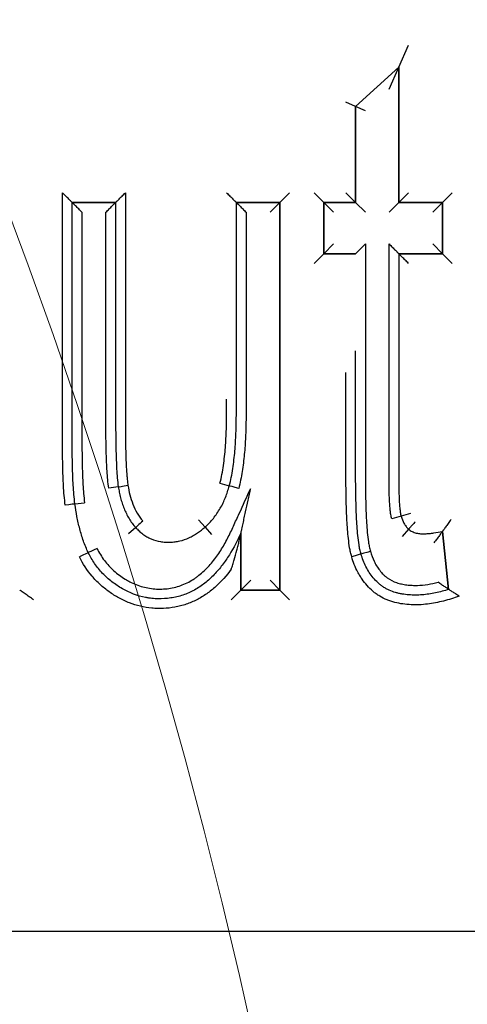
# Model space of a CAD drawing. Header units: millimetres. Extents: x 506 to 3445, y -268 to 1810.
# Tile 18 of 142: x 1751.75 to 1756.35, y 1446.4 to 1456.53. Entities that reach past the tile are written whole.
import ezdxf
from ezdxf.lldxf.tags import DXFTag

# ---------------------------------------------------------------- set-up
doc = ezdxf.new("R2010")
doc.units = ezdxf.units.MM
tags = doc.linetypes.add('DASHDOT', pattern=[70, 31, -13, 13, -13]).pattern_tags.tags
tags[10:11] = [DXFTag(74, 4), DXFTag(75, 0), DXFTag(340, '0'), DXFTag(46, 0.0), DXFTag(50, 0.0), DXFTag(44, 0.0), DXFTag(45, 0.0)]
tags[8:9] = [DXFTag(74, 4), DXFTag(75, 0), DXFTag(340, '0'), DXFTag(46, 0.0), DXFTag(50, 0.0), DXFTag(44, 0.0), DXFTag(45, 0.0)]
tags[6:7] = [DXFTag(74, 4), DXFTag(75, 0), DXFTag(340, '0'), DXFTag(46, 0.0), DXFTag(50, 0.0), DXFTag(44, 0.0), DXFTag(45, 0.0)]
tags[4:5] = [DXFTag(74, 4), DXFTag(75, 0), DXFTag(340, '0'), DXFTag(46, 0.0), DXFTag(50, 0.0), DXFTag(44, 0.0), DXFTag(45, 0.0)]
doc.dimstyles.get("Standard").update_dxf_attribs({"dimtxt": 20, "dimasz": 10, "dimexe": 9, "dimexo": 9, "dimgap": 10, "dimtad": 0, "dimtih": 1, "dimtoh": 1, "dimdsep": 46, "dimtxsty": 'Standard', "dimcen": 0.09, "dimadec": 0, "dimazin": 0, "dimtfac": 1, "dimtofl": 0, "dimtmove": 0, "dimatfit": 3, "dimfxl": 0, "dimtolj": 1, "dimtzin": 0, "dimarcsym": 0})

# ---------------------------------------------------------------- blocks, each defined once
blk = doc.blocks.new('*D9')
at = {"color": 0, "lineweight": -2}
for p, q in [((1237.697, 1317.271), (1237.697, 1552.232)), ((1763.697, 1308.271), (1763.697, 1552.232)), ((1247.697, 1543.232), (1464.03, 1543.232)), ((1753.697, 1543.232), (1537.364, 1543.232))]:
    blk.add_line(p, q, dxfattribs=at)
at = {"color": 0, "lineweight": 18}
for points in [[(1247.697, 1544.899), (1247.697, 1541.566), (1237.697, 1543.232)], [(1753.697, 1544.899), (1753.697, 1541.566), (1763.697, 1543.232)]]:
    blk.add_solid(points, dxfattribs=at)
at = {"layer": 'Defpoints', "color": 0, "lineweight": 18}
for p in [(1763.697, 1543.232), (1237.697, 1308.271), (1763.697, 1299.271)]:
    blk.add_point(p, dxfattribs=at)
at = {"color": 0, "lineweight": 18, "insert": (1500.697, 1543.232), "char_height": 20, "attachment_point": 5}
blk.add_mtext('\\A1;526', dxfattribs=at)
blk = doc.blocks.new('*D10')
at = {"color": 0, "lineweight": -2}
for p, q in [((1111.197, 1420.671), (1111.197, 1598.988)), ((1895.597, 1441.72), (1895.597, 1598.988)), ((1121.197, 1589.988), (1466.73, 1589.988)), ((1885.597, 1589.988), (1540.064, 1589.988))]:
    blk.add_line(p, q, dxfattribs=at)
at = {"color": 0, "lineweight": 18}
for points in [[(1121.197, 1591.655), (1121.197, 1588.321), (1111.197, 1589.988)], [(1885.597, 1591.655), (1885.597, 1588.321), (1895.597, 1589.988)]]:
    blk.add_solid(points, dxfattribs=at)
at = {"layer": 'Defpoints', "color": 0, "lineweight": 18}
for p in [(1895.597, 1589.988), (1895.597, 1432.72), (1111.197, 1411.671)]:
    blk.add_point(p, dxfattribs=at)
at = {"color": 0, "lineweight": 18, "insert": (1503.397, 1589.988), "char_height": 20, "attachment_point": 5}
blk.add_mtext('\\A1;785', dxfattribs=at)

msp = doc.modelspace()

# ---------------------------------------------------------------- linework, layer by layer
for p, q in [((1755.65, 1456.04), (1755.75, 1456.267)), ((1755.207, 1455.635), (1755.65, 1456.04)), ((1755.65, 1456.04), (1755.207, 1455.635)), ((1755.207, 1455.635), (1755.65, 1456.04)), ((1755.55, 1455.813), (1755.65, 1456.04)), ((1755.65, 1456.04), (1755.65, 1454.648)), ((1755.65, 1454.648), (1755.65, 1456.04)), ((1755.65, 1456.04), (1755.65, 1454.648)), ((1755.207, 1455.635), (1755.107, 1455.679)), ((1755.207, 1455.635), (1755.207, 1454.648)), ((1755.207, 1454.648), (1755.207, 1455.635)), ((1755.307, 1455.591), (1755.207, 1455.635)), ((1755.207, 1454.648), (1755.207, 1455.635)), ((1754.527, 1454.748), (1754.427, 1454.648)), ((1754.88, 1454.648), (1754.78, 1454.748)), ((1755.207, 1454.648), (1755.107, 1454.748)), ((1755.75, 1454.748), (1755.65, 1454.648)), ((1756.199, 1454.748), (1756.099, 1454.648)), ((1752.74, 1454.648), (1752.294, 1454.648)), ((1752.294, 1454.648), (1752.74, 1454.648)), ((1752.294, 1454.648), (1752.74, 1454.648)), ((1754.427, 1454.648), (1753.981, 1454.648)), ((1753.981, 1454.648), (1754.427, 1454.648)), ((1754.427, 1454.648), (1754.327, 1454.548)), ((1754.427, 1450.664), (1754.427, 1454.648)), ((1754.427, 1454.648), (1754.427, 1450.664)), ((1754.88, 1454.648), (1754.88, 1454.122)), ((1755.207, 1454.648), (1754.88, 1454.648)), ((1754.88, 1454.122), (1754.88, 1454.648)), ((1754.88, 1454.648), (1754.98, 1454.548)), ((1754.88, 1454.648), (1755.207, 1454.648)), ((1755.207, 1454.648), (1755.307, 1454.548)), ((1755.55, 1454.548), (1755.65, 1454.648)), ((1755.65, 1454.648), (1756.099, 1454.648)), ((1756.099, 1454.648), (1755.65, 1454.648)), ((1755.65, 1454.648), (1756.099, 1454.648)), ((1755.999, 1454.548), (1756.099, 1454.648)), ((1756.099, 1454.648), (1756.099, 1454.122)), ((1756.099, 1454.122), (1756.099, 1454.648)), ((1756.099, 1454.648), (1756.099, 1454.122)), ((1754.88, 1454.122), (1754.98, 1454.222)), ((1755.999, 1454.222), (1756.099, 1454.122)), ((1754.88, 1454.122), (1754.78, 1454.022)), ((1754.88, 1454.122), (1755.207, 1454.122)), ((1755.207, 1454.122), (1754.88, 1454.122)), ((1755.207, 1454.122), (1754.88, 1454.122)), ((1756.099, 1454.122), (1755.65, 1454.122)), ((1755.65, 1454.122), (1756.099, 1454.122)), ((1756.099, 1454.122), (1755.65, 1454.122)), ((1756.199, 1454.022), (1756.099, 1454.122)), ((1752.767, 1451.726), (1752.669, 1451.711)), ((1753.812, 1451.761), (1753.908, 1451.734)), ((1752.321, 1451.549), (1752.421, 1451.562)), ((1753.593, 1451.386), (1753.659, 1451.311)), ((1755.675, 1451.422), (1755.578, 1451.395)), ((1755.771, 1451.45), (1755.675, 1451.422)), ((1752.946, 1451.307), (1752.871, 1451.24)), ((1753.659, 1451.311), (1753.726, 1451.236)), ((1755.751, 1451.29), (1755.684, 1451.215)), ((1754.028, 1451.249), (1754.028, 1450.664)), ((1754.028, 1450.664), (1754.028, 1451.249)), ((1756.163, 1450.671), (1756.099, 1451.267)), ((1756.099, 1451.267), (1756.163, 1450.671)), ((1754.028, 1450.664), (1754.128, 1450.764)), ((1754.427, 1450.664), (1754.327, 1450.764)), ((1753.928, 1450.564), (1754.028, 1450.664)), ((1754.028, 1450.664), (1754.427, 1450.664)), ((1754.427, 1450.664), (1754.028, 1450.664)), ((1754.527, 1450.564), (1754.427, 1450.664)), ((1703.446, 1447.158), (1811.84, 1447.158))]:
    msp.add_line(p, q)
at = {"linetype": 'DASHDOT', "lineweight": 18}
msp.add_circle((1693.697, 1432.72), 61.9, dxfattribs=at)
for centre, major_axis, ratio, start_param, end_param in [((1752.866, 1451.741), (0.0988, 0.0154), 0.004087, 3.141593, 4.71239), ((1754.005, 1451.708), (-0.0964, 0.0266), 0.004839, 4.712389, 6.283185), ((1752.222, 1451.535), (-0.099, -0.0139), 0.008276, 3.141593, 4.712387), ((1753.021, 1451.373), (0.0747, 0.0665), 0.005096, 1.570796, 3.141593), ((1752.549, 1451.091), (-0.0903, -0.043), 0.005533, 4.712404, 6.283185), ((1752.369, 1451.004), (-0.09, -0.0435), 0.005533, 3.141593, 4.712388), ((1755.166, 1451.006), (-0.0961, -0.0278), 0.002969, 3.141593, 4.712388), ((1755.358, 1451.061), (-0.0961, -0.0275), 0.002969, 4.712389, 6.283185)]:
    msp.add_ellipse(centre, major_axis=major_axis, ratio=ratio, start_param=start_param, end_param=end_param)
for points, knots in [([(1752.294, 1454.648), (1752.294, 1454.648), (1752.293, 1454.649), (1752.29, 1454.652), (1752.289, 1454.653), (1752.286, 1454.656), (1752.285, 1454.657), (1752.281, 1454.661), (1752.28, 1454.662), (1752.276, 1454.666), (1752.274, 1454.668), (1752.268, 1454.674), (1752.263, 1454.679), (1752.248, 1454.694), (1752.238, 1454.704), (1752.222, 1454.72), (1752.216, 1454.726), (1752.205, 1454.737), (1752.199, 1454.743), (1752.194, 1454.748)], [0, 0, 0, 0, 0.125, 0.125, 0.1875, 0.1875, 0.25, 0.25, 0.3125, 0.3125, 0.375, 0.375, 0.5, 0.5, 0.75, 0.75, 0.875, 0.875, 1, 1, 1, 1]), ([(1752.222, 1451.536), (1752.218, 1451.569), (1752.214, 1451.602), (1752.208, 1451.669), (1752.206, 1451.702), (1752.2, 1451.803), (1752.198, 1451.87), (1752.195, 1452.003), (1752.194, 1452.07), (1752.194, 1452.171), (1752.194, 1452.204), (1752.194, 1452.271), (1752.194, 1452.572), (1752.194, 1453.409), (1752.194, 1454.213), (1752.194, 1454.748)], [0, 0, 0, 0, 0.03125, 0.03125, 0.0625, 0.0625, 0.125, 0.125, 0.1875, 0.1875, 0.21875, 0.21875, 0.25, 0.5, 1, 1, 1, 1]), ([(1752.74, 1454.648), (1752.74, 1454.648), (1752.741, 1454.649), (1752.743, 1454.652), (1752.744, 1454.653), (1752.747, 1454.656), (1752.748, 1454.657), (1752.752, 1454.661), (1752.754, 1454.662), (1752.757, 1454.666), (1752.759, 1454.668), (1752.766, 1454.674), (1752.77, 1454.679), (1752.785, 1454.694), (1752.795, 1454.704), (1752.812, 1454.72), (1752.817, 1454.726), (1752.828, 1454.737), (1752.834, 1454.743), (1752.84, 1454.748)], [0, 0, 0, 0, 0.125, 0.125, 0.1875, 0.1875, 0.25, 0.25, 0.3125, 0.3125, 0.375, 0.375, 0.5, 0.5, 0.75, 0.75, 0.875, 0.875, 1, 1, 1, 1]), ([(1752.84, 1454.748), (1752.84, 1454.247), (1752.84, 1453.495), (1752.84, 1452.743), (1752.84, 1452.429), (1752.84, 1452.367), (1752.841, 1452.241), (1752.841, 1452.179), (1752.844, 1452.053), (1752.846, 1451.991), (1752.851, 1451.897), (1752.853, 1451.866), (1752.857, 1451.819), (1752.859, 1451.803), (1752.862, 1451.772), (1752.864, 1451.757), (1752.866, 1451.741)], [0, 0, 0, 0, 0.5, 0.75, 0.75, 0.8125, 0.8125, 0.875, 0.875, 0.9375, 0.9375, 0.96875, 0.96875, 0.984375, 0.984375, 1, 1, 1, 1]), ([(1753.881, 1454.748), (1753.886, 1454.743), (1753.892, 1454.737), (1753.903, 1454.726), (1753.909, 1454.72), (1753.925, 1454.704), (1753.936, 1454.694), (1753.95, 1454.679), (1753.955, 1454.674), (1753.961, 1454.668), (1753.963, 1454.666), (1753.967, 1454.662), (1753.969, 1454.661), (1753.972, 1454.657), (1753.973, 1454.656), (1753.976, 1454.653), (1753.977, 1454.652), (1753.98, 1454.649), (1753.981, 1454.648), (1753.981, 1454.648)], [0, 0, 0, 0, 0.125, 0.125, 0.25, 0.25, 0.5, 0.5, 0.625, 0.625, 0.6875, 0.6875, 0.75, 0.75, 0.8125, 0.8125, 0.875, 0.875, 1, 1, 1, 1]), ([(1752.394, 1454.548), (1752.388, 1454.554), (1752.382, 1454.56), (1752.371, 1454.571), (1752.366, 1454.576), (1752.349, 1454.593), (1752.339, 1454.603), (1752.324, 1454.618), (1752.32, 1454.622), (1752.313, 1454.629), (1752.311, 1454.631), (1752.308, 1454.634), (1752.306, 1454.636), (1752.303, 1454.639), (1752.301, 1454.641), (1752.298, 1454.644), (1752.297, 1454.645), (1752.295, 1454.647), (1752.294, 1454.648), (1752.294, 1454.648)], [0, 0, 0, 0, 0.125, 0.125, 0.25, 0.25, 0.5, 0.5, 0.625, 0.625, 0.6875, 0.6875, 0.75, 0.75, 0.8125, 0.8125, 0.875, 0.875, 1, 1, 1, 1]), ([(1752.321, 1451.549), (1752.317, 1451.581), (1752.314, 1451.613), (1752.308, 1451.677), (1752.306, 1451.709), (1752.3, 1451.806), (1752.298, 1451.87), (1752.295, 1451.999), (1752.294, 1452.064), (1752.294, 1452.161), (1752.294, 1452.193), (1752.294, 1452.258), (1752.294, 1452.548), (1752.294, 1453.356), (1752.294, 1454.131), (1752.294, 1454.648)], [0, 0, 0, 0, 0.03125, 0.03125, 0.0625, 0.0625, 0.125, 0.125, 0.1875, 0.1875, 0.21875, 0.21875, 0.25, 0.5, 1, 1, 1, 1]), ([(1752.64, 1454.548), (1752.645, 1454.554), (1752.651, 1454.56), (1752.662, 1454.571), (1752.668, 1454.576), (1752.684, 1454.593), (1752.694, 1454.603), (1752.709, 1454.618), (1752.714, 1454.622), (1752.72, 1454.629), (1752.722, 1454.631), (1752.726, 1454.634), (1752.727, 1454.636), (1752.731, 1454.639), (1752.732, 1454.641), (1752.735, 1454.644), (1752.736, 1454.645), (1752.739, 1454.647), (1752.74, 1454.648), (1752.74, 1454.648)], [0, 0, 0, 0, 0.125, 0.125, 0.25, 0.25, 0.5, 0.5, 0.625, 0.625, 0.6875, 0.6875, 0.75, 0.75, 0.8125, 0.8125, 0.875, 0.875, 1, 1, 1, 1]), ([(1752.74, 1454.648), (1752.74, 1454.161), (1752.74, 1453.43), (1752.74, 1452.699), (1752.74, 1452.334), (1752.74, 1452.212), (1752.745, 1452.029), (1752.747, 1451.969), (1752.752, 1451.877), (1752.754, 1451.847), (1752.76, 1451.786), (1752.763, 1451.756), (1752.767, 1451.726)], [0, 0, 0, 0, 0.5, 0.75, 0.75, 0.875, 0.875, 0.9375, 0.9375, 0.96875, 0.96875, 1, 1, 1, 1]), ([(1753.908, 1451.734), (1753.916, 1451.764), (1753.923, 1451.793), (1753.935, 1451.852), (1753.94, 1451.882), (1753.949, 1451.942), (1753.953, 1451.972), (1753.96, 1452.033), (1753.963, 1452.063), (1753.97, 1452.154), (1753.974, 1452.215), (1753.979, 1452.337), (1753.98, 1452.397), (1753.981, 1452.489), (1753.981, 1452.519), (1753.981, 1452.58), (1753.981, 1452.671), (1753.981, 1452.884), (1753.981, 1453.553), (1753.981, 1454.162), (1753.981, 1454.648)], [0, 0, 0, 0, 0.03125, 0.03125, 0.0625, 0.0625, 0.09375, 0.09375, 0.125, 0.125, 0.1875, 0.1875, 0.25, 0.25, 0.28125, 0.28125, 0.3125, 0.375, 0.5, 1, 1, 1, 1]), ([(1753.981, 1454.648), (1753.981, 1454.648), (1753.982, 1454.647), (1753.985, 1454.645), (1753.986, 1454.644), (1753.988, 1454.641), (1753.99, 1454.639), (1753.993, 1454.636), (1753.995, 1454.634), (1753.999, 1454.631), (1754.001, 1454.629), (1754.007, 1454.622), (1754.011, 1454.618), (1754.026, 1454.603), (1754.036, 1454.593), (1754.053, 1454.576), (1754.058, 1454.571), (1754.07, 1454.56), (1754.075, 1454.554), (1754.081, 1454.548)], [0, 0, 0, 0, 0.125, 0.125, 0.1875, 0.1875, 0.25, 0.25, 0.3125, 0.3125, 0.375, 0.375, 0.5, 0.5, 0.75, 0.75, 0.875, 0.875, 1, 1, 1, 1]), ([(1752.394, 1454.548), (1752.394, 1454.05), (1752.394, 1453.304), (1752.394, 1452.526), (1752.394, 1452.245), (1752.394, 1452.183), (1752.394, 1452.152), (1752.394, 1452.059), (1752.395, 1451.997), (1752.398, 1451.872), (1752.4, 1451.81), (1752.405, 1451.717), (1752.408, 1451.686), (1752.413, 1451.624), (1752.416, 1451.593), (1752.421, 1451.562)], [0, 0, 0, 0, 0.5, 0.75, 0.78125, 0.78125, 0.8125, 0.8125, 0.875, 0.875, 0.9375, 0.9375, 0.96875, 0.96875, 1, 1, 1, 1]), ([(1752.669, 1451.711), (1752.664, 1451.74), (1752.661, 1451.769), (1752.656, 1451.828), (1752.653, 1451.858), (1752.648, 1451.947), (1752.646, 1452.006), (1752.642, 1452.124), (1752.641, 1452.183), (1752.64, 1452.301), (1752.64, 1452.36), (1752.64, 1452.479), (1752.64, 1452.538), (1752.64, 1452.656), (1752.64, 1452.833), (1752.64, 1453.484), (1752.64, 1454.075), (1752.64, 1454.548)], [0, 0, 0, 0, 0.03125, 0.03125, 0.0625, 0.0625, 0.125, 0.125, 0.1875, 0.1875, 0.25, 0.25, 0.3125, 0.3125, 0.375, 0.5, 1, 1, 1, 1]), ([(1754.081, 1454.548), (1754.081, 1454.074), (1754.081, 1453.481), (1754.081, 1452.828), (1754.081, 1452.65), (1754.081, 1452.561), (1754.081, 1452.532), (1754.081, 1452.472), (1754.081, 1452.443), (1754.079, 1452.354), (1754.078, 1452.295), (1754.072, 1452.177), (1754.068, 1452.118), (1754.057, 1452), (1754.05, 1451.941), (1754.037, 1451.854), (1754.031, 1451.824), (1754.019, 1451.766), (1754.013, 1451.737), (1754.005, 1451.708)], [0, 0, 0, 0, 0.5, 0.625, 0.6875, 0.6875, 0.71875, 0.71875, 0.75, 0.75, 0.8125, 0.8125, 0.875, 0.875, 0.9375, 0.9375, 0.96875, 0.96875, 1, 1, 1, 1]), ([(1755.207, 1454.122), (1755.207, 1454.122), (1755.208, 1454.123), (1755.211, 1454.126), (1755.212, 1454.127), (1755.215, 1454.13), (1755.216, 1454.131), (1755.219, 1454.134), (1755.221, 1454.136), (1755.225, 1454.14), (1755.227, 1454.142), (1755.233, 1454.148), (1755.238, 1454.153), (1755.252, 1454.167), (1755.263, 1454.178), (1755.279, 1454.194), (1755.285, 1454.2), (1755.296, 1454.211), (1755.302, 1454.217), (1755.307, 1454.222)], [0, 0, 0, 0, 0.125, 0.125, 0.1875, 0.1875, 0.25, 0.25, 0.3125, 0.3125, 0.375, 0.375, 0.5, 0.5, 0.75, 0.75, 0.875, 0.875, 1, 1, 1, 1]), ([(1755.307, 1454.222), (1755.307, 1453.695), (1755.307, 1452.904), (1755.307, 1452.113), (1755.307, 1451.816), (1755.307, 1451.783), (1755.308, 1451.717), (1755.308, 1451.684), (1755.31, 1451.586), (1755.311, 1451.52), (1755.316, 1451.421), (1755.317, 1451.388), (1755.321, 1451.322), (1755.324, 1451.29), (1755.33, 1451.224), (1755.334, 1451.192), (1755.341, 1451.143), (1755.344, 1451.126), (1755.35, 1451.094), (1755.353, 1451.078), (1755.358, 1451.062)], [0, 0, 0, 0, 0.5, 0.75, 0.75, 0.78125, 0.78125, 0.8125, 0.8125, 0.875, 0.875, 0.90625, 0.90625, 0.9375, 0.9375, 0.96875, 0.96875, 0.984375, 0.984375, 1, 1, 1, 1]), ([(1755.55, 1454.222), (1755.556, 1454.217), (1755.562, 1454.211), (1755.573, 1454.2), (1755.578, 1454.194), (1755.595, 1454.178), (1755.605, 1454.167), (1755.62, 1454.153), (1755.624, 1454.148), (1755.631, 1454.142), (1755.633, 1454.14), (1755.636, 1454.136), (1755.638, 1454.134), (1755.641, 1454.131), (1755.643, 1454.13), (1755.646, 1454.127), (1755.647, 1454.126), (1755.649, 1454.123), (1755.65, 1454.122), (1755.65, 1454.122)], [0, 0, 0, 0, 0.125, 0.125, 0.25, 0.25, 0.5, 0.5, 0.625, 0.625, 0.6875, 0.6875, 0.75, 0.75, 0.8125, 0.8125, 0.875, 0.875, 1, 1, 1, 1]), ([(1755.578, 1451.395), (1755.574, 1451.41), (1755.571, 1451.424), (1755.566, 1451.454), (1755.564, 1451.468), (1755.559, 1451.512), (1755.557, 1451.542), (1755.554, 1451.601), (1755.553, 1451.63), (1755.551, 1451.689), (1755.551, 1451.718), (1755.55, 1451.777), (1755.55, 1451.807), (1755.55, 1451.866), (1755.55, 1451.954), (1755.55, 1452.278), (1755.55, 1453.044), (1755.55, 1453.751), (1755.55, 1454.222)], [0, 0, 0, 0, 0.015625, 0.015625, 0.03125, 0.03125, 0.0625, 0.0625, 0.09375, 0.09375, 0.125, 0.125, 0.15625, 0.15625, 0.1875, 0.25, 0.5, 1, 1, 1, 1]), ([(1755.75, 1454.022), (1755.745, 1454.028), (1755.739, 1454.033), (1755.728, 1454.045), (1755.722, 1454.05), (1755.706, 1454.067), (1755.696, 1454.077), (1755.681, 1454.092), (1755.676, 1454.096), (1755.67, 1454.102), (1755.668, 1454.104), (1755.664, 1454.108), (1755.663, 1454.11), (1755.659, 1454.113), (1755.658, 1454.115), (1755.655, 1454.117), (1755.654, 1454.118), (1755.651, 1454.121), (1755.65, 1454.122), (1755.65, 1454.122)], [0, 0, 0, 0, 0.125, 0.125, 0.25, 0.25, 0.5, 0.5, 0.625, 0.625, 0.6875, 0.6875, 0.75, 0.75, 0.8125, 0.8125, 0.875, 0.875, 1, 1, 1, 1]), ([(1755.65, 1454.122), (1755.65, 1453.672), (1755.65, 1452.996), (1755.65, 1452.265), (1755.65, 1451.955), (1755.65, 1451.871), (1755.65, 1451.814), (1755.65, 1451.786), (1755.651, 1451.73), (1755.651, 1451.702), (1755.652, 1451.645), (1755.653, 1451.617), (1755.656, 1451.561), (1755.658, 1451.533), (1755.662, 1451.491), (1755.664, 1451.477), (1755.667, 1451.456), (1755.668, 1451.449), (1755.671, 1451.436), (1755.673, 1451.429), (1755.675, 1451.422)], [0, 0, 0, 0, 0.5, 0.75, 0.8125, 0.84375, 0.84375, 0.875, 0.875, 0.90625, 0.90625, 0.9375, 0.9375, 0.96875, 0.96875, 0.984375, 0.984375, 0.992188, 0.992188, 1, 1, 1, 1]), ([(1755.262, 1451.034), (1755.258, 1451.049), (1755.254, 1451.065), (1755.247, 1451.096), (1755.245, 1451.112), (1755.237, 1451.16), (1755.233, 1451.192), (1755.226, 1451.256), (1755.224, 1451.288), (1755.219, 1451.352), (1755.217, 1451.385), (1755.213, 1451.481), (1755.211, 1451.545), (1755.208, 1451.674), (1755.207, 1451.739), (1755.207, 1451.835), (1755.207, 1451.868), (1755.207, 1451.932), (1755.207, 1452.029), (1755.207, 1452.254), (1755.207, 1452.629), (1755.207, 1452.94), (1755.207, 1453.122)], [0, 0, 0, 0, 0.023094, 0.023094, 0.046188, 0.046188, 0.092377, 0.092377, 0.138565, 0.138565, 0.184753, 0.184753, 0.27713, 0.27713, 0.369507, 0.369507, 0.415695, 0.415695, 0.461883, 0.55426, 0.739013, 1, 1, 1, 1]), ([(1755.166, 1451.006), (1755.161, 1451.022), (1755.158, 1451.037), (1755.151, 1451.068), (1755.148, 1451.084), (1755.14, 1451.13), (1755.136, 1451.162), (1755.129, 1451.224), (1755.126, 1451.255), (1755.121, 1451.318), (1755.119, 1451.349), (1755.114, 1451.443), (1755.112, 1451.506), (1755.109, 1451.632), (1755.108, 1451.695), (1755.107, 1451.789), (1755.107, 1451.82), (1755.107, 1451.883), (1755.107, 1451.978), (1755.107, 1452.198), (1755.107, 1452.515), (1755.107, 1452.77), (1755.107, 1452.899)], [0, 0, 0, 0, 0.024885, 0.024885, 0.04977, 0.04977, 0.09954, 0.09954, 0.149309, 0.149309, 0.199079, 0.199079, 0.298619, 0.298619, 0.398158, 0.398158, 0.447928, 0.447928, 0.497698, 0.597238, 0.796317, 1, 1, 1, 1]), ([(1753.812, 1451.761), (1753.82, 1451.792), (1753.827, 1451.822), (1753.839, 1451.883), (1753.844, 1451.914), (1753.857, 1452.007), (1753.863, 1452.068), (1753.873, 1452.192), (1753.876, 1452.254), (1753.88, 1452.379), (1753.881, 1452.441), (1753.881, 1452.535), (1753.881, 1452.566), (1753.881, 1452.607), (1753.881, 1452.617), (1753.881, 1452.626)], [0, 0, 0, 0, 0.107354, 0.107354, 0.214707, 0.214707, 0.429415, 0.429415, 0.644122, 0.644122, 0.85883, 0.85883, 0.966184, 0.966184, 1, 1, 1, 1]), ([(1752.549, 1451.091), (1752.559, 1451.07), (1752.571, 1451.048), (1752.596, 1451.007), (1752.623, 1450.967), (1752.654, 1450.93), (1752.687, 1450.895), (1752.704, 1450.878), (1752.74, 1450.846), (1752.759, 1450.831), (1752.797, 1450.803), (1752.817, 1450.789), (1752.848, 1450.77), (1752.858, 1450.764), (1752.879, 1450.752), (1752.89, 1450.747), (1752.923, 1450.731), (1752.967, 1450.712), (1753.012, 1450.698), (1753.059, 1450.687), (1753.083, 1450.682), (1753.131, 1450.676), (1753.155, 1450.674), (1753.203, 1450.673), (1753.227, 1450.674), (1753.274, 1450.678), (1753.298, 1450.681), (1753.346, 1450.691), (1753.369, 1450.697), (1753.437, 1450.719), (1753.481, 1450.739), (1753.533, 1450.77), (1753.543, 1450.776), (1753.563, 1450.79), (1753.592, 1450.811), (1753.638, 1450.849), (1753.672, 1450.883), (1753.705, 1450.918), (1753.721, 1450.936), (1753.766, 1450.992), (1753.794, 1451.031), (1753.845, 1451.111), (1753.868, 1451.152), (1753.901, 1451.215), (1753.912, 1451.236), (1753.932, 1451.279), (1753.942, 1451.3), (1753.971, 1451.365), (1754.03, 1451.494), (1754.089, 1451.623), (1754.128, 1451.709)], [0, 0, 0, 0, 0.03125, 0.03125, 0.0625, 0.09375, 0.09375, 0.125, 0.125, 0.15625, 0.15625, 0.1875, 0.1875, 0.203125, 0.203125, 0.21875, 0.21875, 0.25, 0.28125, 0.28125, 0.3125, 0.3125, 0.34375, 0.34375, 0.375, 0.375, 0.40625, 0.40625, 0.4375, 0.4375, 0.5, 0.5, 0.515625, 0.515625, 0.53125, 0.5625, 0.59375, 0.59375, 0.625, 0.625, 0.6875, 0.6875, 0.75, 0.75, 0.78125, 0.78125, 0.8125, 0.8125, 0.875, 1, 1, 1, 1]), ([(1752.767, 1451.726), (1752.769, 1451.717), (1752.771, 1451.707), (1752.774, 1451.688), (1752.779, 1451.66), (1752.79, 1451.613), (1752.801, 1451.576), (1752.813, 1451.539), (1752.819, 1451.521), (1752.841, 1451.467), (1752.858, 1451.433), (1752.887, 1451.383), (1752.898, 1451.367), (1752.921, 1451.336), (1752.933, 1451.321), (1752.946, 1451.307)], [0, 0, 0, 0, 0.0625, 0.0625, 0.125, 0.25, 0.375, 0.375, 0.5, 0.5, 0.75, 0.75, 0.875, 0.875, 1, 1, 1, 1]), ([(1752.866, 1451.741), (1752.872, 1451.708), (1752.878, 1451.675), (1752.895, 1451.609), (1752.905, 1451.577), (1752.929, 1451.514), (1752.944, 1451.484), (1752.978, 1451.426), (1752.998, 1451.399), (1753.02, 1451.374)], [0, 0, 0, 0, 0.25, 0.25, 0.5, 0.5, 0.75, 0.75, 1, 1, 1, 1]), ([(1753.659, 1451.311), (1753.663, 1451.314), (1753.667, 1451.318), (1753.675, 1451.325), (1753.686, 1451.336), (1753.712, 1451.362), (1753.745, 1451.4), (1753.77, 1451.434), (1753.793, 1451.468), (1753.804, 1451.486), (1753.825, 1451.522), (1753.835, 1451.54), (1753.853, 1451.578), (1753.861, 1451.597), (1753.884, 1451.655), (1753.897, 1451.694), (1753.908, 1451.734)], [0, 0, 0, 0, 0.03125, 0.03125, 0.0625, 0.125, 0.25, 0.375, 0.375, 0.5, 0.5, 0.625, 0.625, 0.75, 0.75, 1, 1, 1, 1]), ([(1754.028, 1451.249), (1754.028, 1451.249), (1754.028, 1451.25), (1754.029, 1451.251), (1754.029, 1451.253), (1754.03, 1451.256), (1754.03, 1451.257), (1754.031, 1451.261), (1754.031, 1451.263), (1754.032, 1451.269), (1754.033, 1451.273), (1754.035, 1451.282), (1754.036, 1451.286), (1754.039, 1451.3), (1754.041, 1451.31), (1754.046, 1451.329), (1754.048, 1451.339), (1754.054, 1451.368), (1754.058, 1451.388), (1754.067, 1451.427), (1754.071, 1451.447), (1754.084, 1451.507), (1754.093, 1451.548), (1754.106, 1451.608), (1754.111, 1451.628), (1754.117, 1451.659), (1754.121, 1451.674), (1754.124, 1451.689), (1754.126, 1451.699), (1754.127, 1451.704), (1754.128, 1451.709)], [0, 0, 0, 0, 0.014862, 0.014862, 0.030499, 0.030499, 0.046136, 0.046136, 0.061773, 0.061773, 0.093047, 0.093047, 0.124321, 0.124321, 0.18687, 0.18687, 0.249418, 0.249418, 0.374515, 0.374515, 0.499612, 0.499612, 0.749806, 0.749806, 0.874903, 0.874903, 0.937452, 0.968726, 0.968726, 1, 1, 1, 1]), ([(1752.459, 1451.048), (1752.44, 1451.087), (1752.424, 1451.127), (1752.394, 1451.209), (1752.382, 1451.251), (1752.36, 1451.335), (1752.35, 1451.377), (1752.334, 1451.463), (1752.327, 1451.506), (1752.321, 1451.549)], [0, 0, 0, 0, 0.25, 0.25, 0.5, 0.5, 0.75, 0.75, 1, 1, 1, 1]), ([(1755.675, 1451.422), (1755.682, 1451.397), (1755.691, 1451.373), (1755.71, 1451.339), (1755.717, 1451.328), (1755.732, 1451.308), (1755.741, 1451.299), (1755.751, 1451.29)], [0, 0, 0, 0, 0.5, 0.5, 0.75, 0.75, 1, 1, 1, 1]), ([(1756.187, 1451.388), (1756.182, 1451.381), (1756.177, 1451.375), (1756.167, 1451.361), (1756.163, 1451.355), (1756.153, 1451.342), (1756.149, 1451.335), (1756.14, 1451.323), (1756.135, 1451.317), (1756.127, 1451.305), (1756.123, 1451.3), (1756.115, 1451.289), (1756.112, 1451.285), (1756.106, 1451.277), (1756.103, 1451.273), (1756.1, 1451.269), (1756.099, 1451.267), (1756.099, 1451.267)], [0, 0, 0, 0, 0.125126, 0.125126, 0.250253, 0.250253, 0.375379, 0.375379, 0.500505, 0.500505, 0.625631, 0.625631, 0.750758, 0.750758, 0.875884, 0.875884, 1, 1, 1, 1]), ([(1752.946, 1451.307), (1752.947, 1451.305), (1752.949, 1451.304), (1752.951, 1451.301), (1752.956, 1451.296), (1752.966, 1451.285), (1752.987, 1451.265), (1753.018, 1451.239), (1753.046, 1451.22), (1753.068, 1451.208), (1753.075, 1451.204), (1753.09, 1451.196), (1753.128, 1451.179), (1753.168, 1451.167), (1753.217, 1451.159), (1753.234, 1451.157), (1753.267, 1451.155), (1753.284, 1451.155), (1753.317, 1451.156), (1753.334, 1451.157), (1753.367, 1451.162), (1753.383, 1451.165), (1753.432, 1451.176), (1753.463, 1451.187), (1753.509, 1451.208), (1753.524, 1451.216), (1753.553, 1451.232), (1753.567, 1451.241), (1753.608, 1451.269), (1753.635, 1451.289), (1753.659, 1451.311)], [0, 0, 0, 0, 0.007813, 0.007813, 0.015625, 0.03125, 0.0625, 0.125, 0.1875, 0.1875, 0.21875, 0.21875, 0.25, 0.375, 0.375, 0.4375, 0.4375, 0.5, 0.5, 0.5625, 0.5625, 0.625, 0.625, 0.75, 0.75, 0.8125, 0.8125, 0.875, 0.875, 1, 1, 1, 1]), ([(1755.818, 1451.364), (1755.813, 1451.359), (1755.809, 1451.354), (1755.8, 1451.345), (1755.796, 1451.34), (1755.788, 1451.331), (1755.784, 1451.327), (1755.777, 1451.319), (1755.773, 1451.315), (1755.767, 1451.308), (1755.764, 1451.305), (1755.76, 1451.3), (1755.758, 1451.297), (1755.754, 1451.294), (1755.753, 1451.292), (1755.751, 1451.29), (1755.751, 1451.29), (1755.751, 1451.29)], [0, 0, 0, 0, 0.125232, 0.125232, 0.250464, 0.250464, 0.375697, 0.375697, 0.500929, 0.500929, 0.626161, 0.626161, 0.751393, 0.751393, 0.876626, 0.876626, 1, 1, 1, 1]), ([(1755.751, 1451.29), (1755.762, 1451.28), (1755.774, 1451.272), (1755.795, 1451.262), (1755.802, 1451.259), (1755.816, 1451.254), (1755.823, 1451.252), (1755.845, 1451.246), (1755.86, 1451.244), (1755.89, 1451.242), (1755.905, 1451.242), (1755.935, 1451.243), (1755.95, 1451.244), (1755.98, 1451.247), (1755.995, 1451.249), (1756.04, 1451.256), (1756.07, 1451.261), (1756.099, 1451.267)], [0, 0, 0, 0, 0.125, 0.125, 0.1875, 0.1875, 0.25, 0.25, 0.375, 0.375, 0.5, 0.5, 0.625, 0.625, 0.75, 0.75, 1, 1, 1, 1]), ([(1754.028, 1451.249), (1753.993, 1451.172), (1753.954, 1451.097), (1753.886, 1450.99), (1753.862, 1450.955), (1753.823, 1450.903), (1753.81, 1450.887), (1753.781, 1450.854), (1753.767, 1450.838), (1753.722, 1450.791), (1753.691, 1450.762), (1753.64, 1450.722), (1753.623, 1450.71), (1753.587, 1450.686), (1753.568, 1450.674), (1753.511, 1450.643), (1753.453, 1450.617), (1753.391, 1450.599), (1753.349, 1450.589), (1753.327, 1450.585), (1753.263, 1450.576), (1753.22, 1450.573), (1753.156, 1450.574), (1753.124, 1450.576), (1753.092, 1450.58), (1753.07, 1450.583), (1753.059, 1450.585), (1752.964, 1450.604), (1752.884, 1450.634), (1752.79, 1450.688), (1752.772, 1450.699), (1752.736, 1450.724), (1752.719, 1450.736), (1752.668, 1450.776), (1752.636, 1450.804), (1752.591, 1450.851), (1752.577, 1450.867), (1752.549, 1450.901), (1752.536, 1450.918), (1752.499, 1450.971), (1752.478, 1451.009), (1752.459, 1451.048)], [0, 0, 0, 0, 0.125, 0.125, 0.1875, 0.1875, 0.21875, 0.21875, 0.25, 0.25, 0.3125, 0.3125, 0.34375, 0.34375, 0.375, 0.375, 0.4375, 0.46875, 0.46875, 0.5, 0.5, 0.5625, 0.5625, 0.59375, 0.609375, 0.609375, 0.625, 0.625, 0.75, 0.75, 0.78125, 0.78125, 0.8125, 0.8125, 0.875, 0.875, 0.90625, 0.90625, 0.9375, 0.9375, 1, 1, 1, 1]), ([(1753.928, 1450.877), (1753.931, 1450.885), (1753.934, 1450.893), (1753.939, 1450.909), (1753.941, 1450.918), (1753.949, 1450.942), (1753.954, 1450.959), (1753.969, 1451.008), (1753.978, 1451.04), (1753.99, 1451.089), (1753.995, 1451.106), (1754.003, 1451.138), (1754.006, 1451.154), (1754.012, 1451.178), (1754.014, 1451.186), (1754.018, 1451.201), (1754.019, 1451.209), (1754.022, 1451.22), (1754.023, 1451.224), (1754.024, 1451.231), (1754.025, 1451.234), (1754.026, 1451.24), (1754.027, 1451.243), (1754.028, 1451.248), (1754.028, 1451.249), (1754.028, 1451.249)], [0, 0, 0, 0, 0.06252, 0.06252, 0.125041, 0.125041, 0.250082, 0.250082, 0.500164, 0.500164, 0.625205, 0.625205, 0.750246, 0.750246, 0.812766, 0.812766, 0.875287, 0.875287, 0.906547, 0.906547, 0.937807, 0.937807, 0.969067, 0.969067, 1, 1, 1, 1]), ([(1756.099, 1451.267), (1756.099, 1451.267), (1756.098, 1451.266), (1756.095, 1451.262), (1756.093, 1451.258), (1756.087, 1451.25), (1756.083, 1451.246), (1756.076, 1451.236), (1756.072, 1451.23), (1756.059, 1451.213), (1756.05, 1451.201), (1756.036, 1451.182), (1756.031, 1451.176), (1756.021, 1451.163), (1756.016, 1451.157), (1756.011, 1451.15)], [0, 0, 0, 0, 0.125, 0.125, 0.25, 0.25, 0.375, 0.375, 0.5, 0.5, 0.75, 0.75, 0.875, 0.875, 1, 1, 1, 1]), ([(1753.928, 1450.877), (1753.881, 1450.812), (1753.828, 1450.753), (1753.755, 1450.687), (1753.74, 1450.674), (1753.709, 1450.649), (1753.693, 1450.637), (1753.643, 1450.602), (1753.575, 1450.561), (1753.503, 1450.53), (1753.446, 1450.511), (1753.427, 1450.505), (1753.388, 1450.495), (1753.33, 1450.483), (1753.271, 1450.476), (1753.211, 1450.474), (1753.191, 1450.473), (1753.152, 1450.474), (1753.131, 1450.476), (1753.032, 1450.485), (1752.956, 1450.503), (1752.864, 1450.539), (1752.845, 1450.547), (1752.809, 1450.564), (1752.791, 1450.573), (1752.739, 1450.601), (1752.705, 1450.623), (1752.641, 1450.669), (1752.61, 1450.694), (1752.566, 1450.734), (1752.551, 1450.748), (1752.524, 1450.777), (1752.457, 1450.85), (1752.403, 1450.932), (1752.369, 1451.005)], [0, 0, 0, 0, 0.125, 0.125, 0.15625, 0.15625, 0.1875, 0.1875, 0.25, 0.3125, 0.3125, 0.34375, 0.34375, 0.375, 0.4375, 0.4375, 0.46875, 0.46875, 0.5, 0.5, 0.625, 0.625, 0.65625, 0.65625, 0.6875, 0.6875, 0.75, 0.75, 0.8125, 0.8125, 0.84375, 0.84375, 0.875, 1, 1, 1, 1]), ([(1756.271, 1450.6), (1756.245, 1450.592), (1756.218, 1450.583), (1756.164, 1450.566), (1756.137, 1450.558), (1756.055, 1450.537), (1756.001, 1450.526), (1755.917, 1450.516), (1755.889, 1450.513), (1755.847, 1450.512), (1755.833, 1450.512), (1755.805, 1450.512), (1755.791, 1450.512), (1755.72, 1450.515), (1755.665, 1450.523), (1755.596, 1450.54), (1755.583, 1450.544), (1755.556, 1450.553), (1755.516, 1450.568), (1755.478, 1450.586), (1755.442, 1450.608), (1755.43, 1450.616), (1755.408, 1450.632), (1755.396, 1450.641), (1755.364, 1450.669), (1755.344, 1450.689), (1755.306, 1450.731), (1755.289, 1450.753), (1755.265, 1450.788), (1755.257, 1450.8), (1755.242, 1450.824), (1755.235, 1450.836), (1755.202, 1450.899), (1755.182, 1450.952), (1755.166, 1451.006)], [0, 0, 0, 0, 0.0625, 0.0625, 0.125, 0.125, 0.25, 0.25, 0.3125, 0.3125, 0.34375, 0.34375, 0.375, 0.375, 0.5, 0.5, 0.53125, 0.53125, 0.5625, 0.625, 0.625, 0.65625, 0.65625, 0.6875, 0.6875, 0.75, 0.75, 0.8125, 0.8125, 0.84375, 0.84375, 0.875, 0.875, 1, 1, 1, 1]), ([(1756.163, 1450.671), (1756.141, 1450.664), (1756.119, 1450.657), (1756.074, 1450.645), (1756.051, 1450.64), (1756.006, 1450.63), (1755.983, 1450.626), (1755.937, 1450.619), (1755.914, 1450.616), (1755.868, 1450.613), (1755.845, 1450.612), (1755.8, 1450.612), (1755.777, 1450.613), (1755.731, 1450.616), (1755.708, 1450.619), (1755.674, 1450.625), (1755.662, 1450.627), (1755.639, 1450.632), (1755.628, 1450.635), (1755.595, 1450.645), (1755.573, 1450.653), (1755.541, 1450.667), (1755.531, 1450.672), (1755.511, 1450.683), (1755.5, 1450.689), (1755.481, 1450.702), (1755.472, 1450.709), (1755.454, 1450.723), (1755.445, 1450.731), (1755.42, 1450.755), (1755.404, 1450.771), (1755.358, 1450.825), (1755.333, 1450.863), (1755.302, 1450.925), (1755.293, 1450.946), (1755.276, 1450.989), (1755.268, 1451.011), (1755.262, 1451.034)], [0, 0, 0, 0, 0.0625, 0.0625, 0.125, 0.125, 0.1875, 0.1875, 0.25, 0.25, 0.3125, 0.3125, 0.375, 0.375, 0.4375, 0.4375, 0.46875, 0.46875, 0.5, 0.5, 0.5625, 0.5625, 0.59375, 0.59375, 0.625, 0.625, 0.65625, 0.65625, 0.6875, 0.6875, 0.75, 0.75, 0.875, 0.875, 0.9375, 0.9375, 1, 1, 1, 1]), ([(1755.358, 1451.062), (1755.368, 1451.026), (1755.381, 1450.992), (1755.405, 1450.943), (1755.413, 1450.927), (1755.432, 1450.896), (1755.443, 1450.881), (1755.465, 1450.852), (1755.483, 1450.832), (1755.503, 1450.813), (1755.517, 1450.801), (1755.524, 1450.795), (1755.56, 1450.768), (1755.593, 1450.752), (1755.636, 1450.737), (1755.644, 1450.735), (1755.662, 1450.73), (1755.671, 1450.728), (1755.697, 1450.722), (1755.715, 1450.719), (1755.751, 1450.715), (1755.769, 1450.713), (1755.805, 1450.712), (1755.823, 1450.711), (1755.877, 1450.713), (1755.913, 1450.716), (1755.984, 1450.727), (1756.02, 1450.735), (1756.055, 1450.744)], [0, 0, 0, 0, 0.125, 0.125, 0.1875, 0.1875, 0.25, 0.25, 0.3125, 0.34375, 0.34375, 0.375, 0.375, 0.5, 0.5, 0.53125, 0.53125, 0.5625, 0.5625, 0.625, 0.625, 0.6875, 0.6875, 0.75, 0.75, 0.875, 0.875, 1, 1, 1, 1]), ([(1756.163, 1450.671), (1756.163, 1450.671), (1756.162, 1450.671), (1756.16, 1450.673), (1756.158, 1450.674), (1756.156, 1450.676), (1756.154, 1450.677), (1756.149, 1450.68), (1756.145, 1450.683), (1756.136, 1450.689), (1756.131, 1450.692), (1756.121, 1450.699), (1756.115, 1450.703), (1756.104, 1450.71), (1756.098, 1450.714), (1756.086, 1450.722), (1756.08, 1450.727), (1756.067, 1450.735), (1756.061, 1450.74), (1756.055, 1450.744)], [0, 0, 0, 0, 0.121415, 0.121415, 0.184172, 0.184172, 0.246928, 0.246928, 0.37244, 0.37244, 0.497952, 0.497952, 0.623464, 0.623464, 0.748976, 0.748976, 0.874488, 0.874488, 1, 1, 1, 1]), ([(1756.271, 1450.6), (1756.265, 1450.604), (1756.259, 1450.608), (1756.246, 1450.616), (1756.24, 1450.62), (1756.228, 1450.628), (1756.222, 1450.632), (1756.211, 1450.64), (1756.205, 1450.643), (1756.195, 1450.65), (1756.19, 1450.653), (1756.181, 1450.659), (1756.177, 1450.662), (1756.172, 1450.665), (1756.171, 1450.666), (1756.168, 1450.668), (1756.167, 1450.668), (1756.164, 1450.67), (1756.163, 1450.671), (1756.163, 1450.671)], [0, 0, 0, 0, 0.125, 0.125, 0.25, 0.25, 0.375, 0.375, 0.5, 0.5, 0.625, 0.625, 0.75, 0.75, 0.8125, 0.8125, 0.875, 0.875, 1, 1, 1, 1]), ([(1751.897, 1450.564), (1751.89, 1450.569), (1751.882, 1450.574), (1751.867, 1450.585), (1751.86, 1450.59), (1751.845, 1450.6), (1751.838, 1450.605), (1751.823, 1450.615), (1751.816, 1450.62), (1751.803, 1450.63), (1751.796, 1450.634), (1751.783, 1450.643), (1751.777, 1450.647), (1751.769, 1450.653), (1751.767, 1450.655), (1751.763, 1450.658), (1751.761, 1450.659), (1751.757, 1450.661), (1751.756, 1450.662), (1751.754, 1450.663), (1751.754, 1450.664), (1751.754, 1450.664)], [0, 0, 0, 0, 0.125174, 0.125174, 0.250348, 0.250348, 0.375522, 0.375522, 0.500696, 0.500696, 0.62587, 0.62587, 0.751044, 0.751044, 0.813631, 0.813631, 0.876218, 0.876218, 0.938805, 0.938805, 1, 1, 1, 1])]:
    msp.add_open_spline(points, degree=3, knots=knots)

# ---------------------------------------------------------------- dimensions: what is measured, and where the dimension line sits
at = {"lineweight": 18}
dim = msp.add_linear_dim(base=(1895.597, 1589.988), p1=(1111.197, 1411.671), p2=(1895.597, 1432.72), text='785', dimstyle='Standard', dxfattribs=at)
dim.commit()
dim.dimension.update_dxf_attribs({"geometry": '*D10', "text_midpoint": (1503.397, 1589.988)})
dim = msp.add_linear_dim(base=(1763.697, 1543.232), p1=(1237.697, 1308.271), p2=(1763.697, 1299.271), dimstyle='Standard', dxfattribs=at)
dim.commit()
dim.dimension.update_dxf_attribs({"geometry": '*D9', "text_midpoint": (1500.697, 1543.232)})

doc.saveas('drawing.dxf')
